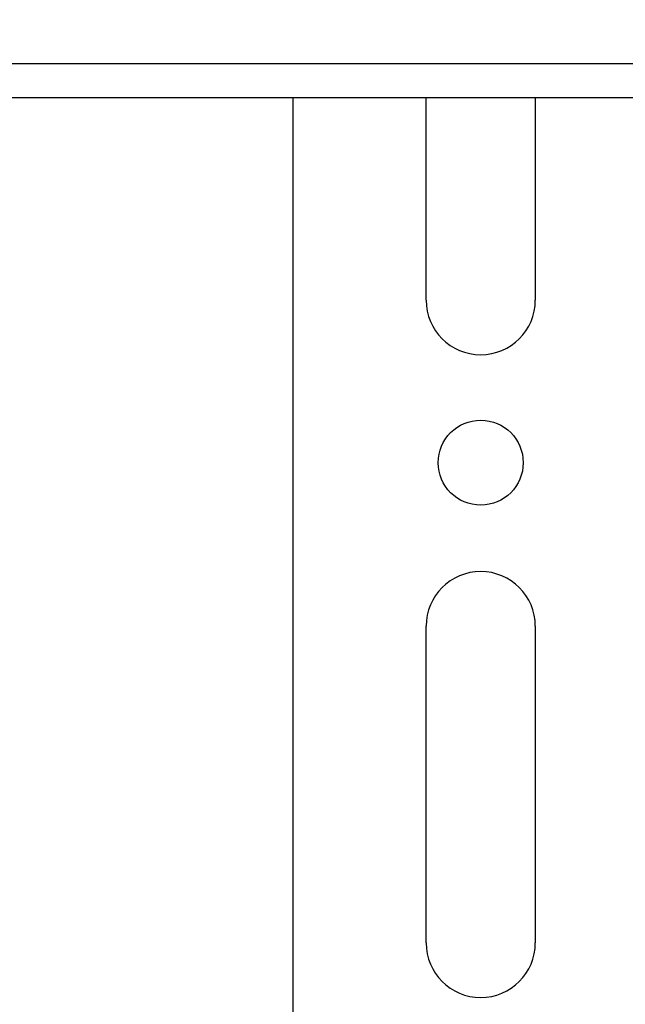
# Model space of a CAD drawing. Header units: inches. Extents: x 5 to 165, y 3 to 108.
# Tile 91 of 139: x 134.86 to 136.72, y 48.42 to 51.43. Entities that reach past the tile are written whole.
import ezdxf

# ---------------------------------------------------------------- set-up
doc = ezdxf.new("R2010")
doc.units = ezdxf.units.IN
doc.header["$LTSCALE"] = 10
doc.header["$MEASUREMENT"] = 0
doc.styles.add('SLDTEXTSTYLE0', font='TXT', dxfattribs={"width": 0.75})
doc.dimstyles.new('SLDDIMSTYLE3', dxfattribs={"dimtxt": 1.377953, "dimasz": 1.56, "dimexe": 0, "dimexo": 0.0625, "dimgap": 0.344488, "dimtad": 0, "dimtih": 1, "dimtoh": 1, "dimrnd": 1e-09, "dimzin": 12, "dimdsep": 46, "dimtxsty": 'SLDTEXTSTYLE0', "dimsah": 1, "dimcen": 0.09, "dimadec": 0, "dimazin": 3, "dimtfac": 1, "dimtofl": 0, "dimtmove": 0, "dimatfit": 3, "dimfxl": 1, "dimfrac": 2, "dimtolj": 1, "dimtzin": 12, "dimarcsym": 0})

# ---------------------------------------------------------------- blocks, each defined once
blk = doc.blocks.new('_D_9')
at = {"color": 1, "linetype": 'Continuous', "lineweight": 18}
for p, q in [((137.1954, 54.4413), (123.2985, 54.4413)), ((124.5485, 54.4413), (124.5485, 47.3277)), ((121.7486, 44.8392), (121.3287, 44.8392)), ((121.3287, 44.8392), (121.3287, 42.6517)), ((127.3484, 44.8392), (127.7683, 44.8392)), ((127.7683, 44.8392), (127.7683, 42.6517)), ((121.3287, 42.6517), (121.7486, 42.6517)), ((127.7683, 42.6517), (127.3484, 42.6517)), ((124.5485, 33.9499), (124.5485, 42.3718)), ((137.0954, 33.9499), (123.2985, 33.9499))]:
    blk.add_line(p, q, dxfattribs=at)
for points in [[(124.5485, 54.4413), (124.2885, 52.8813), (124.8085, 52.8813)], [(124.5485, 33.9499), (124.8085, 35.5099), (124.2885, 35.5099)]]:
    blk.add_solid(points, dxfattribs=at)
at = {"color": 1, "linetype": 'Continuous', "lineweight": 18, "char_height": 1.37795, "attachment_point": 1, "style": 'SLDTEXTSTYLE0'}
for s, insert in [('20.49', (122.2577, 46.8954)), ('520.48', (121.7486, 44.428))]:
    blk.add_mtext(s, dxfattribs=dict(at, insert=insert))

msp = doc.modelspace()

# ---------------------------------------------------------------- linework, layer by layer
at = {"color": 7, "linetype": 'Continuous', "lineweight": 25}
for p, q in [((132.527442, 51.296265), (155.767442, 51.296265)), ((132.527442, 51.192265), (155.767442, 51.192265)), ((135.698426, 51.192265), (135.698426, 44.275831)), ((136.106426, 50.572277), (136.106426, 51.192265)), ((136.440426, 51.192265), (136.440426, 50.572277)), ((136.106426, 48.606765), (136.106426, 49.575281)), ((136.440426, 49.575281), (136.440426, 48.606765))]:
    msp.add_line(p, q, dxfattribs=at)
msp.add_circle((136.273426, 50.075277), 0.13, dxfattribs=at)
for centre, start, end in [((136.273426, 50.572277), 180, 0), ((136.273426, 49.575281), 0, 180), ((136.273426, 48.606765), 180, 360)]:
    msp.add_arc(centre, 0.167, start, end, dxfattribs=at)

# ---------------------------------------------------------------- dimensions: what is measured, and where the dimension line sits
at = {"color": 1, "linetype": 'Continuous', "lineweight": 18}
dim = msp.add_linear_dim(base=(124.548499, 54.441265), p1=(137.595426, 33.949857), p2=(137.695426, 54.441265), angle=90, dimstyle='SLDDIMSTYLE3', dxfattribs=at)
dim.commit()
dim.dimension.update_dxf_attribs({"geometry": '_D_9', "text_midpoint": (124.548499, 44.849743), "dimtype": 160})

doc.saveas('drawing.dxf')
